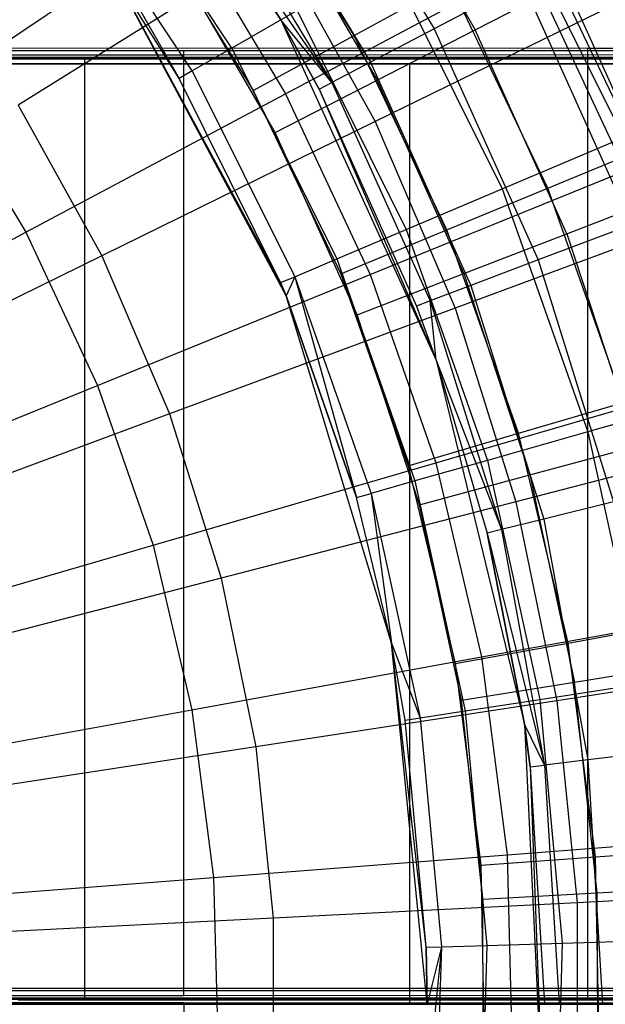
# Model space of a CAD drawing. Extents: x 0.1 to 16.1, y -7 to 7.
# Tile 95 of 108: x 9.3 to 9.8, y 0 to 0.8. Entities that reach past the tile are written whole.
import ezdxf

# ---------------------------------------------------------------- set-up
doc = ezdxf.new("R2010")
doc.units = 0
doc.header["$LTSCALE"] = 2.54
doc.layers.get('0').update_dxf_attribs({"color": 13, "linetype": 'CONTINUOUS'})

# ---------------------------------------------------------------- blocks, each defined once
blk = doc.blocks.new('DROPS_WOOD_C_PM_STL')
at = {"color": 0}
for p, q in [((9.34588, 1.09689, 10.16814), (9.53059, 0.8375, 10.16814)), ((9.34588, 1.09689, 10.16814), (9.53059, 0.8375, 10.16814)), ((9.54958, 1.01438, 8.28286), (9.66113, 0.82984, 8.28286)), ((9.54958, 1.01438, 8.28286), (9.66113, 0.82984, 8.28286)), ((9.60059, 0.99344, 15.99494), (9.6961, 0.82905, 15.99494)), ((9.60059, 0.99344, 15.99494), (9.6961, 0.82905, 15.99494)), ((9.48884, 0.81339, 8.48107), (9.3782, 0.98036, 8.48107)), ((9.48884, 0.81339, 8.48107), (9.3782, 0.98036, 8.48107)), ((9.59295, 0.82425, 15.96197), (9.49677, 0.9804, 15.96197)), ((9.59295, 0.82425, 15.96197), (9.49677, 0.9804, 15.96197)), ((9.49918, 0.97959, 8.50264), (9.60691, 0.80138, 8.50264)), ((9.49918, 0.97959, 8.50264), (9.60691, 0.80138, 8.50264)), ((9.34724, 0.95697, 8.71692), (9.44399, 0.7875, 8.95559)), ((9.45523, 0.79399, 8.71692), (9.34724, 0.95697, 8.71692)), ((9.45523, 0.79399, 8.71692), (9.34724, 0.95697, 8.71692)), ((9.34724, 0.95697, 8.71692), (9.44399, 0.7875, 8.95559)), ((9.4687, 0.95855, 8.72777), (9.57411, 0.78417, 8.72777)), ((9.4687, 0.95855, 8.72777), (9.57411, 0.78417, 8.72777)), ((9.4585, 0.95151, 8.95559), (9.57411, 0.78417, 8.72777)), ((9.4585, 0.95151, 8.95559), (9.57411, 0.78417, 8.72777)), ((9.4585, 0.95151, 8.95559), (9.53059, 0.8375, 8.95559)), ((9.53059, 0.8375, 10.16814), (9.4585, 0.95151, 8.95559)), ((9.53059, 0.8375, 10.16814), (9.4585, 0.95151, 8.95559)), ((9.4585, 0.95151, 8.95559), (9.53059, 0.8375, 8.95559)), ((9.52206, 0.94214, 16.02339), (9.61264, 0.78624, 16.02339)), ((9.52206, 0.94214, 16.02339), (9.61264, 0.78624, 16.02339)), ((9.71853, 0.946, 7.8179), (9.82236, 0.73748, 7.8179)), ((9.71853, 0.946, 7.8179), (9.82236, 0.73748, 7.8179)), ((9.41626, 0.92468, 15.973), (9.50698, 0.77741, 15.973)), ((9.41626, 0.92468, 15.973), (9.50698, 0.77741, 15.973)), ((9.23951, 0.78017, 2.58844), (9.44735, 0.92002, 2.73246)), ((9.23951, 0.78017, 2.58844), (9.44735, 0.92002, 2.73246)), ((9.44735, 0.92002, 2.73246), (9.5347, 0.77455, 2.73246)), ((9.44735, 0.92002, 2.73246), (9.5347, 0.77455, 2.73246)), ((9.83502, 0.72622, 15.87701), (9.74788, 0.90865, 15.87701)), ((9.83502, 0.72622, 15.87701), (9.74788, 0.90865, 15.87701)), ((9.52699, 0.90191, 2.65023), (9.30711, 0.76486, 2.50087)), ((9.52699, 0.90191, 2.65023), (9.30711, 0.76486, 2.50087)), ((9.52699, 0.90191, 2.65023), (9.61081, 0.7509, 2.65023)), ((9.52699, 0.90191, 2.65023), (9.61081, 0.7509, 2.65023)), ((9.52585, 0.74171, 16.033), (9.4404, 0.88878, 16.033)), ((9.52585, 0.74171, 16.033), (9.4404, 0.88878, 16.033)), ((9.62126, 0.88985, 8.02889), (9.71893, 0.6937, 8.02889)), ((9.62126, 0.88985, 8.02889), (9.71893, 0.6937, 8.02889)), ((9.5347, 0.77455, 2.73246), (9.74152, 0.88467, 2.90158)), ((9.5347, 0.77455, 2.73246), (9.74152, 0.88467, 2.90158)), ((9.74152, 0.88467, 2.90158), (9.82368, 0.70914, 2.90158)), ((9.74152, 0.88467, 2.90158), (9.82368, 0.70914, 2.90158)), ((9.44399, 0.7875, 8.95559), (9.38956, 0.87502, 8.95559)), ((9.44399, 0.7875, 8.95559), (9.38956, 0.87502, 8.95559)), ((9.44399, 0.7875, 8.95559), (9.38956, 0.87502, 10.06814)), ((9.44399, 0.7875, 8.95559), (9.38956, 0.87502, 10.06814)), ((9.53043, 0.61391, 8.95559), (9.38956, 0.87502, 10.06814)), ((9.53043, 0.61391, 8.95559), (9.38956, 0.87502, 10.06814)), ((9.53511, 0.60273, 10.06814), (9.38956, 0.87502, 10.06814)), ((9.53511, 0.60273, 10.06814), (9.38956, 0.87502, 10.06814)), ((9.59295, 0.82425, 15.96197), (9.67462, 0.86874, 15.92943)), ((9.59295, 0.82425, 15.96197), (9.67462, 0.86874, 15.92943)), ((9.73615, 0.86922, 8.07101), (9.66113, 0.82984, 8.28286)), ((9.73615, 0.86922, 8.07101), (9.66113, 0.82984, 8.28286)), ((9.75793, 0.69432, 15.92943), (9.67462, 0.86874, 15.92943)), ((9.75793, 0.69432, 15.92943), (9.67462, 0.86874, 15.92943)), ((9.6961, 0.82905, 15.99494), (9.77301, 0.86851, 15.94874)), ((9.6961, 0.82905, 15.99494), (9.77301, 0.86851, 15.94874)), ((9.73615, 0.86922, 8.07101), (9.82885, 0.66325, 8.07101)), ((9.73615, 0.86922, 8.07101), (9.82885, 0.66325, 8.07101)), ((9.85452, 0.68678, 15.94874), (9.77301, 0.86851, 15.94874)), ((9.85452, 0.68678, 15.94874), (9.77301, 0.86851, 15.94874)), ((9.82835, 0.85761, 2.82552), (9.61081, 0.7509, 2.65023)), ((9.82835, 0.85761, 2.82552), (9.61081, 0.7509, 2.65023)), ((9.5444, 0.84547, 8.25082), (9.48884, 0.81339, 8.48107)), ((9.5444, 0.84547, 8.25082), (9.48884, 0.81339, 8.48107)), ((9.5444, 0.84547, 8.25082), (9.6372, 0.65911, 8.25082)), ((9.5444, 0.84547, 8.25082), (9.6372, 0.65911, 8.25082)), ((9.53059, 0.8375, 8.95559), (9.56314, 0.77841, 8.95559)), ((9.57411, 0.78417, 8.72777), (9.53059, 0.8375, 8.95559)), ((9.57411, 0.78417, 8.72777), (9.53059, 0.8375, 8.95559)), ((9.56314, 0.77841, 8.95559), (9.53059, 0.8375, 10.16814)), ((9.53059, 0.8375, 10.16814), (9.66288, 0.54784, 10.16814)), ((9.53059, 0.8375, 10.16814), (9.53059, 0.8375, 8.95559)), ((9.53059, 0.8375, 10.16814), (9.53059, 0.8375, 8.95559)), ((9.56314, 0.77841, 8.95559), (9.53059, 0.8375, 10.16814)), ((9.53059, 0.8375, 8.95559), (9.56314, 0.77841, 8.95559)), ((9.53059, 0.8375, 10.16814), (9.66288, 0.54784, 10.16814)), ((9.66113, 0.82984, 8.28286), (9.60691, 0.80138, 8.50264)), ((9.66113, 0.82984, 8.28286), (9.60691, 0.80138, 8.50264)), ((9.66113, 0.82984, 8.28286), (9.74963, 0.63321, 8.28286)), ((9.66113, 0.82984, 8.28286), (9.74963, 0.63321, 8.28286)), ((9.50698, 0.77741, 15.973), (9.59295, 0.82425, 15.96197)), ((9.50698, 0.77741, 15.973), (9.59295, 0.82425, 15.96197)), ((9.67199, 0.65876, 15.96197), (9.59295, 0.82425, 15.96197)), ((9.67199, 0.65876, 15.96197), (9.59295, 0.82425, 15.96197)), ((9.61264, 0.78624, 16.02339), (9.6961, 0.82905, 15.99494)), ((9.61264, 0.78624, 16.02339), (9.6961, 0.82905, 15.99494)), ((9.7739, 0.65558, 15.99494), (9.6961, 0.82905, 15.99494)), ((9.7739, 0.65558, 15.99494), (9.6961, 0.82905, 15.99494)), ((8.81815, 0.81361, 29.40106), (9.79146, 0.81353, 29.55215)), ((8.81815, 0.81361, 29.40106), (9.79146, 0.81353, 29.55215)), ((9.48884, 0.81339, 8.48107), (9.45523, 0.79399, 8.71692)), ((9.48884, 0.81339, 8.48107), (9.45523, 0.79399, 8.71692)), ((9.48884, 0.81339, 8.48107), (9.57811, 0.6341, 8.48107)), ((9.48884, 0.81339, 8.48107), (9.57811, 0.6341, 8.48107)), ((9.79146, 0.81353, 29.55215), (9.79146, 0.01353, 29.55174)), ((9.79146, 0.81353, 29.55215), (10.73884, 0.81339, 29.8217)), ((9.79146, 0.81353, 29.55215), (9.79146, 0.01353, 29.55174)), ((9.79146, 0.81353, 29.55215), (10.73884, 0.81339, 29.8217)), ((8.63361, 0.80445, 16.3768), (9.3636, 0.80445, 16.49012)), ((9.3636, 0.80445, 28.2123), (8.63361, 0.80445, 28.32561)), ((9.3636, 0.80445, 28.2123), (8.63361, 0.80445, 28.32561)), ((8.63361, 0.80445, 16.3768), (9.3636, 0.80445, 16.49012)), ((8.77459, 0.81153, 33.4277), (9.44808, 0.81144, 33.60817)), ((8.77459, 0.81153, 33.4277), (9.44808, 0.81144, 33.60817)), ((9.44808, 0.80757, 41.1257), (8.77459, 0.80747, 41.30617)), ((9.44808, 0.80757, 41.1257), (8.77459, 0.80747, 41.30617)), ((9.79146, 0.80547, 45.18172), (8.81815, 0.8054, 45.33281)), ((9.79146, 0.80547, 45.18172), (8.81815, 0.8054, 45.33281)), ((9.3636, 0.80445, 16.49012), (9.3636, 0.00445, 16.49012)), ((9.3636, 0.80445, 16.49012), (10.07413, 0.80445, 16.69228)), ((9.3636, 0.80445, 16.49012), (9.3636, 0.00445, 16.49012)), ((10.07413, 0.80445, 28.01013), (9.3636, 0.80445, 28.2123)), ((9.3636, 0.80445, 28.2123), (9.3636, 0.00445, 28.2123)), ((9.3636, 0.80445, 28.2123), (9.3636, 0.00445, 28.2123)), ((10.07413, 0.80445, 28.01013), (9.3636, 0.80445, 28.2123)), ((9.3636, 0.80445, 16.49012), (10.07413, 0.80445, 16.69228)), ((9.44808, 0.81144, 33.60817), (10.08, 0.81129, 33.90284)), ((9.44808, 0.01144, 33.60775), (9.44808, 0.81144, 33.60817)), ((9.44808, 0.01144, 33.60775), (9.44808, 0.81144, 33.60817)), ((9.44808, 0.81144, 33.60817), (10.08, 0.81129, 33.90284)), ((10.08, 0.80772, 40.83104), (9.44808, 0.80757, 41.1257)), ((10.08, 0.80772, 40.83104), (9.44808, 0.80757, 41.1257)), ((9.44808, 0.00757, 41.12529), (9.44808, 0.80757, 41.1257)), ((9.44808, 0.00757, 41.12529), (9.44808, 0.80757, 41.1257)), ((10.73884, 0.80561, 44.91217), (9.79146, 0.80547, 45.18172)), ((10.73884, 0.80561, 44.91217), (9.79146, 0.80547, 45.18172)), ((9.79146, 0.80547, 45.18172), (9.79146, 0.00547, 45.18131)), ((9.79146, 0.80547, 45.18172), (9.79146, 0.00547, 45.18131)), ((9.24324, 0.8, 34.07587), (9.64008, 0.8, 34.24384)), ((9.64008, 0.8, 40.50998), (9.24324, 0.8, 40.67795)), ((9.64008, 0.8, 40.50998), (9.24324, 0.8, 40.67795)), ((9.24324, 0.8, 34.07587), (9.64008, 0.8, 34.24384)), ((9.60691, 0.80138, 8.50264), (9.57411, 0.78417, 8.72777)), ((9.60691, 0.80138, 8.50264), (9.57411, 0.78417, 8.72777)), ((9.60691, 0.80138, 8.50264), (9.69237, 0.61149, 8.50264)), ((9.60691, 0.80138, 8.50264), (9.69237, 0.61149, 8.50264)), ((9.64008, 0.8, 34.24384), (9.64008, 0, 34.24384)), ((9.64008, 0.8, 34.24384), (10.01328, 0.8, 34.4593)), ((9.64008, 0.8, 34.24384), (9.64008, 0, 34.24384)), ((10.01328, 0.8, 40.29452), (9.64008, 0.8, 40.50998)), ((9.64008, 0.8, 40.50998), (9.64008, 0, 40.50998)), ((9.64008, 0.8, 40.50998), (9.64008, 0, 40.50998)), ((10.01328, 0.8, 40.29452), (9.64008, 0.8, 40.50998)), ((9.64008, 0.8, 34.24384), (10.01328, 0.8, 34.4593)), ((9.45523, 0.79399, 8.71692), (9.44399, 0.7875, 8.95559)), ((9.45523, 0.79399, 8.71692), (9.44399, 0.7875, 8.95559)), ((9.53043, 0.61391, 8.95559), (9.44399, 0.7875, 8.95559)), ((9.53043, 0.61391, 8.95559), (9.44399, 0.7875, 8.95559)), ((9.45523, 0.79399, 8.71692), (9.54238, 0.61897, 8.71692)), ((9.45523, 0.79399, 8.71692), (9.54238, 0.61897, 8.71692)), ((9.23951, 0.78017, 2.58844), (9.31358, 0.65681, 2.58844)), ((9.23951, 0.78017, 2.58844), (9.31358, 0.65681, 2.58844)), ((9.52585, 0.74171, 16.033), (9.61264, 0.78624, 16.02339)), ((9.52585, 0.74171, 16.033), (9.61264, 0.78624, 16.02339)), ((9.56314, 0.77841, 8.95559), (9.57411, 0.78417, 8.72777)), ((9.56314, 0.77841, 8.95559), (9.57411, 0.78417, 8.72777)), ((9.57411, 0.78417, 8.72777), (9.65774, 0.59836, 8.72777)), ((9.57411, 0.78417, 8.72777), (9.65774, 0.59836, 8.72777)), ((9.68643, 0.62173, 16.02339), (9.61264, 0.78624, 16.02339)), ((9.68643, 0.62173, 16.02339), (9.61264, 0.78624, 16.02339)), ((9.31358, 0.65681, 2.58844), (9.5347, 0.77455, 2.73246)), ((9.31358, 0.65681, 2.58844), (9.5347, 0.77455, 2.73246)), ((9.50698, 0.77741, 15.973), (9.58152, 0.62133, 15.973)), ((9.50698, 0.77741, 15.973), (9.58152, 0.62133, 15.973)), ((9.5347, 0.77455, 2.73246), (9.60663, 0.62087, 2.73246)), ((9.5347, 0.77455, 2.73246), (9.60663, 0.62087, 2.73246)), ((9.56314, 0.77841, 8.95559), (9.64615, 0.59396, 8.95559)), ((9.56314, 0.77841, 8.95559), (9.64615, 0.59396, 8.95559)), ((9.56314, 0.77841, 8.95559), (9.66288, 0.54784, 10.16814)), ((9.56314, 0.77841, 8.95559), (9.66288, 0.54784, 10.16814)), ((9.30711, 0.76486, 2.50087), (9.37819, 0.63679, 2.50087)), ((9.30711, 0.76486, 2.50087), (9.37819, 0.63679, 2.50087)), ((9.61081, 0.7509, 2.65023), (9.37819, 0.63679, 2.50087)), ((9.61081, 0.7509, 2.65023), (9.37819, 0.63679, 2.50087)), ((9.61081, 0.7509, 2.65023), (9.67892, 0.59217, 2.65023)), ((9.61081, 0.7509, 2.65023), (9.67892, 0.59217, 2.65023)), ((9.59546, 0.58652, 16.033), (9.52585, 0.74171, 16.033)), ((9.59546, 0.58652, 16.033), (9.52585, 0.74171, 16.033)), ((9.71893, 0.6937, 8.02889), (9.82236, 0.73748, 7.8179)), ((9.71893, 0.6937, 8.02889), (9.82236, 0.73748, 7.8179)), ((9.75793, 0.69432, 15.92943), (9.83502, 0.72622, 15.87701)), ((9.75793, 0.69432, 15.92943), (9.83502, 0.72622, 15.87701)), ((9.60663, 0.62087, 2.73246), (9.82368, 0.70914, 2.90158)), ((9.60663, 0.62087, 2.73246), (9.82368, 0.70914, 2.90158)), ((9.6372, 0.65911, 8.25082), (9.71893, 0.6937, 8.02889)), ((9.6372, 0.65911, 8.25082), (9.71893, 0.6937, 8.02889)), ((9.67199, 0.65876, 15.96197), (9.75793, 0.69432, 15.92943)), ((9.67199, 0.65876, 15.96197), (9.75793, 0.69432, 15.92943)), ((9.71893, 0.6937, 8.02889), (9.79176, 0.48704, 8.02889)), ((9.71893, 0.6937, 8.02889), (9.79176, 0.48704, 8.02889)), ((9.82222, 0.51204, 15.92943), (9.75793, 0.69432, 15.92943)), ((9.82222, 0.51204, 15.92943), (9.75793, 0.69432, 15.92943)), ((9.7739, 0.65558, 15.99494), (9.85452, 0.68678, 15.94874)), ((9.7739, 0.65558, 15.99494), (9.85452, 0.68678, 15.94874)), ((9.90614, 0.67633, 2.82552), (9.67892, 0.59217, 2.65023)), ((9.90614, 0.67633, 2.82552), (9.67892, 0.59217, 2.65023)), ((9.82885, 0.66325, 8.07101), (9.74963, 0.63321, 8.28286)), ((9.82885, 0.66325, 8.07101), (9.74963, 0.63321, 8.28286)), ((9.08052, 0.53272, 2.47104), (9.31358, 0.65681, 2.58844)), ((9.08052, 0.53272, 2.47104), (9.31358, 0.65681, 2.58844)), ((9.31358, 0.65681, 2.58844), (9.37458, 0.52649, 2.58844)), ((9.31358, 0.65681, 2.58844), (9.37458, 0.52649, 2.58844)), ((9.57811, 0.6341, 8.48107), (9.6372, 0.65911, 8.25082)), ((9.57811, 0.6341, 8.48107), (9.6372, 0.65911, 8.25082)), ((9.58152, 0.62133, 15.973), (9.67199, 0.65876, 15.96197)), ((9.58152, 0.62133, 15.973), (9.67199, 0.65876, 15.96197)), ((9.6372, 0.65911, 8.25082), (9.70639, 0.46275, 8.25082)), ((9.6372, 0.65911, 8.25082), (9.70639, 0.46275, 8.25082)), ((9.733, 0.48581, 15.96197), (9.67199, 0.65876, 15.96197)), ((9.733, 0.48581, 15.96197), (9.67199, 0.65876, 15.96197)), ((9.68643, 0.62173, 16.02339), (9.7739, 0.65558, 15.99494)), ((9.68643, 0.62173, 16.02339), (9.7739, 0.65558, 15.99494)), ((9.7739, 0.65558, 15.99494), (9.83315, 0.47493, 15.99494)), ((9.7739, 0.65558, 15.99494), (9.83315, 0.47493, 15.99494)), ((9.37819, 0.63679, 2.50087), (9.13299, 0.51652, 2.37903)), ((9.37819, 0.63679, 2.50087), (9.13299, 0.51652, 2.37903)), ((9.37819, 0.63679, 2.50087), (9.43596, 0.50219, 2.50087)), ((9.37819, 0.63679, 2.50087), (9.43596, 0.50219, 2.50087)), ((9.54238, 0.61897, 8.71692), (9.57811, 0.6341, 8.48107)), ((9.54238, 0.61897, 8.71692), (9.57811, 0.6341, 8.48107)), ((9.57811, 0.6341, 8.48107), (9.64468, 0.44519, 8.48107)), ((9.57811, 0.6341, 8.48107), (9.64468, 0.44519, 8.48107)), ((9.74963, 0.63321, 8.28286), (9.69237, 0.61149, 8.50264)), ((9.74963, 0.63321, 8.28286), (9.69237, 0.61149, 8.50264)), ((9.74963, 0.63321, 8.28286), (9.81378, 0.42734, 8.28286)), ((9.74963, 0.63321, 8.28286), (9.81378, 0.42734, 8.28286)), ((9.37458, 0.52649, 2.58844), (9.60663, 0.62087, 2.73246)), ((9.37458, 0.52649, 2.58844), (9.60663, 0.62087, 2.73246)), ((9.58152, 0.62133, 15.973), (9.63906, 0.45821, 15.973)), ((9.58152, 0.62133, 15.973), (9.63906, 0.45821, 15.973)), ((9.59546, 0.58652, 16.033), (9.68643, 0.62173, 16.02339)), ((9.59546, 0.58652, 16.033), (9.68643, 0.62173, 16.02339)), ((9.60663, 0.62087, 2.73246), (9.66238, 0.46061, 2.73246)), ((9.60663, 0.62087, 2.73246), (9.66238, 0.46061, 2.73246)), ((9.68643, 0.62173, 16.02339), (9.74262, 0.4504, 16.02339)), ((9.68643, 0.62173, 16.02339), (9.74262, 0.4504, 16.02339)), ((9.53043, 0.61391, 8.95559), (9.54238, 0.61897, 8.71692)), ((9.53043, 0.61391, 8.95559), (9.54238, 0.61897, 8.71692)), ((9.53511, 0.60273, 8.95559), (9.53043, 0.61391, 8.95559)), ((9.53043, 0.61391, 8.95559), (9.53511, 0.60273, 10.06814)), ((9.53043, 0.61391, 8.95559), (9.53511, 0.60273, 10.06814)), ((9.53511, 0.60273, 8.95559), (9.53043, 0.61391, 8.95559)), ((9.54238, 0.61897, 8.71692), (9.53511, 0.60273, 8.95559)), ((9.54238, 0.61897, 8.71692), (9.53511, 0.60273, 8.95559)), ((9.54238, 0.61897, 8.71692), (9.59488, 0.43102, 8.95559)), ((9.54238, 0.61897, 8.71692), (9.59488, 0.43102, 8.95559)), ((9.54238, 0.61897, 8.71692), (9.60736, 0.43457, 8.71692)), ((9.54238, 0.61897, 8.71692), (9.60736, 0.43457, 8.71692)), ((9.69237, 0.61149, 8.50264), (9.65774, 0.59836, 8.72777)), ((9.69237, 0.61149, 8.50264), (9.65774, 0.59836, 8.72777)), ((9.69237, 0.61149, 8.50264), (9.75432, 0.41268, 8.50264)), ((9.69237, 0.61149, 8.50264), (9.75432, 0.41268, 8.50264)), ((9.59488, 0.43102, 8.95559), (9.53511, 0.60273, 8.95559)), ((9.62474, 0.30727, 10.06814), (9.53511, 0.60273, 10.06814)), ((9.53511, 0.60273, 10.06814), (9.59488, 0.43102, 8.95559)), ((9.53511, 0.60273, 10.06814), (9.59488, 0.43102, 8.95559)), ((9.53511, 0.60273, 10.06814), (9.53511, 0.60273, 8.95559)), ((9.59488, 0.43102, 8.95559), (9.53511, 0.60273, 8.95559)), ((9.53511, 0.60273, 10.06814), (9.53511, 0.60273, 8.95559)), ((9.62474, 0.30727, 10.06814), (9.53511, 0.60273, 10.06814)), ((9.65774, 0.59836, 8.72777), (9.64615, 0.59396, 8.95559)), ((9.65774, 0.59836, 8.72777), (9.64615, 0.59396, 8.95559)), ((9.66288, 0.54784, 8.95559), (9.65774, 0.59836, 8.72777)), ((9.65774, 0.59836, 8.72777), (9.71836, 0.40382, 8.72777)), ((9.65774, 0.59836, 8.72777), (9.71836, 0.40382, 8.72777)), ((9.66288, 0.54784, 8.95559), (9.65774, 0.59836, 8.72777)), ((9.67892, 0.59217, 2.65023), (9.43596, 0.50219, 2.50087)), ((9.67892, 0.59217, 2.65023), (9.43596, 0.50219, 2.50087)), ((9.64847, 0.4249, 16.033), (9.59546, 0.58652, 16.033)), ((9.64847, 0.4249, 16.033), (9.59546, 0.58652, 16.033)), ((9.64615, 0.59396, 8.95559), (9.66288, 0.54784, 8.95559)), ((9.64615, 0.59396, 8.95559), (9.66288, 0.54784, 8.95559)), ((9.64615, 0.59396, 8.95559), (9.66288, 0.54784, 10.16814)), ((9.64615, 0.59396, 8.95559), (9.66288, 0.54784, 10.16814)), ((9.67892, 0.59217, 2.65023), (9.73063, 0.42738, 2.65023)), ((9.67892, 0.59217, 2.65023), (9.73063, 0.42738, 2.65023)), ((9.66288, 0.54784, 8.95559), (9.71836, 0.40382, 8.72777)), ((9.66288, 0.54784, 8.95559), (9.71836, 0.40382, 8.72777)), ((9.66288, 0.54784, 8.95559), (9.70633, 0.40085, 8.95559)), ((9.66288, 0.54784, 8.95559), (9.66288, 0.54784, 10.16814)), ((9.66288, 0.54784, 10.16814), (9.70633, 0.40085, 8.95559)), ((9.66288, 0.54784, 8.95559), (9.70633, 0.40085, 8.95559)), ((9.66288, 0.54784, 10.16814), (9.70633, 0.40085, 8.95559)), ((9.66288, 0.54784, 10.16814), (9.73795, 0.23838, 10.16814)), ((9.66288, 0.54784, 8.95559), (9.66288, 0.54784, 10.16814)), ((9.66288, 0.54784, 10.16814), (9.73795, 0.23838, 10.16814)), ((9.12999, 0.42702, 2.47104), (9.37458, 0.52649, 2.58844)), ((9.12999, 0.42702, 2.47104), (9.37458, 0.52649, 2.58844)), ((9.37458, 0.52649, 2.58844), (9.42185, 0.39059, 2.58844)), ((9.37458, 0.52649, 2.58844), (9.42185, 0.39059, 2.58844)), ((9.66238, 0.46061, 2.73246), (9.88735, 0.52609, 2.90158)), ((9.66238, 0.46061, 2.73246), (9.88735, 0.52609, 2.90158)), ((9.733, 0.48581, 15.96197), (9.82222, 0.51204, 15.92943)), ((9.733, 0.48581, 15.96197), (9.82222, 0.51204, 15.92943)), ((9.89978, 0.51777, 7.8179), (9.79176, 0.48704, 8.02889)), ((9.89978, 0.51777, 7.8179), (9.79176, 0.48704, 8.02889)), ((9.43596, 0.50219, 2.50087), (9.17984, 0.40734, 2.37903)), ((9.43596, 0.50219, 2.50087), (9.17984, 0.40734, 2.37903)), ((9.43596, 0.50219, 2.50087), (9.4798, 0.36243, 2.50087)), ((9.43596, 0.50219, 2.50087), (9.4798, 0.36243, 2.50087)), ((9.79176, 0.48704, 8.02889), (9.70639, 0.46275, 8.25082)), ((9.79176, 0.48704, 8.02889), (9.70639, 0.46275, 8.25082)), ((9.9652, 0.48811, 2.82552), (9.73063, 0.42738, 2.65023)), ((9.9652, 0.48811, 2.82552), (9.73063, 0.42738, 2.65023)), ((9.79176, 0.48704, 8.02889), (9.83864, 0.27299, 8.02889)), ((9.79176, 0.48704, 8.02889), (9.83864, 0.27299, 8.02889)), ((9.63906, 0.45821, 15.973), (9.733, 0.48581, 15.96197)), ((9.63906, 0.45821, 15.973), (9.733, 0.48581, 15.96197)), ((9.77527, 0.30736, 15.96197), (9.733, 0.48581, 15.96197)), ((9.77527, 0.30736, 15.96197), (9.733, 0.48581, 15.96197)), ((9.74262, 0.4504, 16.02339), (9.83315, 0.47493, 15.99494)), ((9.74262, 0.4504, 16.02339), (9.83315, 0.47493, 15.99494)), ((9.70639, 0.46275, 8.25082), (9.64468, 0.44519, 8.48107)), ((9.70639, 0.46275, 8.25082), (9.64468, 0.44519, 8.48107)), ((9.70639, 0.46275, 8.25082), (9.75093, 0.25938, 8.25082)), ((9.70639, 0.46275, 8.25082), (9.75093, 0.25938, 8.25082)), ((9.42185, 0.39059, 2.58844), (9.66238, 0.46061, 2.73246)), ((9.42185, 0.39059, 2.58844), (9.66238, 0.46061, 2.73246)), ((9.63906, 0.45821, 15.973), (9.67893, 0.28989, 15.973)), ((9.63906, 0.45821, 15.973), (9.67893, 0.28989, 15.973)), ((9.66238, 0.46061, 2.73246), (9.70135, 0.29546, 2.73246)), ((9.66238, 0.46061, 2.73246), (9.70135, 0.29546, 2.73246)), ((9.64468, 0.44519, 8.48107), (9.60736, 0.43457, 8.71692)), ((9.64468, 0.44519, 8.48107), (9.60736, 0.43457, 8.71692)), ((9.64468, 0.44519, 8.48107), (9.68753, 0.24954, 8.48107)), ((9.64468, 0.44519, 8.48107), (9.68753, 0.24954, 8.48107)), ((9.64847, 0.4249, 16.033), (9.74262, 0.4504, 16.02339)), ((9.64847, 0.4249, 16.033), (9.74262, 0.4504, 16.02339)), ((9.74262, 0.4504, 16.02339), (9.78059, 0.27414, 16.02339)), ((9.74262, 0.4504, 16.02339), (9.78059, 0.27414, 16.02339)), ((9.73063, 0.42738, 2.65023), (9.4798, 0.36243, 2.50087)), ((9.73063, 0.42738, 2.65023), (9.4798, 0.36243, 2.50087)), ((9.59488, 0.43102, 8.95559), (9.60736, 0.43457, 8.71692)), ((9.59488, 0.43102, 8.95559), (9.60736, 0.43457, 8.71692)), ((9.62474, 0.30727, 8.95559), (9.59488, 0.43102, 8.95559)), ((9.62474, 0.30727, 10.06814), (9.59488, 0.43102, 8.95559)), ((9.62474, 0.30727, 8.95559), (9.59488, 0.43102, 8.95559)), ((9.62474, 0.30727, 10.06814), (9.59488, 0.43102, 8.95559)), ((9.60736, 0.43457, 8.71692), (9.62474, 0.30727, 8.95559)), ((9.60736, 0.43457, 8.71692), (9.62474, 0.30727, 8.95559)), ((9.60736, 0.43457, 8.71692), (9.64919, 0.24358, 8.71692)), ((9.60736, 0.43457, 8.71692), (9.64919, 0.24358, 8.71692)), ((9.73063, 0.42738, 2.65023), (9.76539, 0.25819, 2.65023)), ((9.73063, 0.42738, 2.65023), (9.76539, 0.25819, 2.65023)), ((9.81378, 0.42734, 8.28286), (9.75432, 0.41268, 8.50264)), ((9.81378, 0.42734, 8.28286), (9.75432, 0.41268, 8.50264)), ((9.68429, 0.25862, 16.033), (9.64847, 0.4249, 16.033)), ((9.68429, 0.25862, 16.033), (9.64847, 0.4249, 16.033)), ((9.75432, 0.41268, 8.50264), (9.71836, 0.40382, 8.72777)), ((9.75432, 0.41268, 8.50264), (9.71836, 0.40382, 8.72777)), ((9.75432, 0.41268, 8.50264), (9.79186, 0.20786, 8.50264)), ((9.75432, 0.41268, 8.50264), (9.79186, 0.20786, 8.50264)), ((9.71836, 0.40382, 8.72777), (9.70633, 0.40085, 8.95559)), ((9.71836, 0.40382, 8.72777), (9.70633, 0.40085, 8.95559)), ((9.71836, 0.40382, 8.72777), (9.75509, 0.20339, 8.72777)), ((9.71836, 0.40382, 8.72777), (9.75509, 0.20339, 8.72777)), ((9.70633, 0.40085, 8.95559), (9.75509, 0.20339, 8.72777)), ((9.70633, 0.40085, 8.95559), (9.75509, 0.20339, 8.72777)), ((9.70633, 0.40085, 8.95559), (9.73795, 0.23838, 8.95559)), ((9.73795, 0.23838, 10.16814), (9.70633, 0.40085, 8.95559)), ((9.73795, 0.23838, 10.16814), (9.70633, 0.40085, 8.95559)), ((9.70633, 0.40085, 8.95559), (9.73795, 0.23838, 8.95559)), ((9.16833, 0.3168, 2.47104), (9.42185, 0.39059, 2.58844)), ((9.16833, 0.3168, 2.47104), (9.42185, 0.39059, 2.58844)), ((9.42185, 0.39059, 2.58844), (9.4549, 0.25055, 2.58844)), ((9.42185, 0.39059, 2.58844), (9.4549, 0.25055, 2.58844)), ((9.4798, 0.36243, 2.50087), (9.21541, 0.29398, 2.37903)), ((9.4798, 0.36243, 2.50087), (9.21541, 0.29398, 2.37903)), ((9.4798, 0.36243, 2.50087), (9.50929, 0.21896, 2.50087)), ((9.4798, 0.36243, 2.50087), (9.50929, 0.21896, 2.50087)), ((9.70135, 0.29546, 2.73246), (9.93187, 0.33747, 2.90158)), ((9.70135, 0.29546, 2.73246), (9.93187, 0.33747, 2.90158)), ((9.77527, 0.30736, 15.96197), (9.86678, 0.32395, 15.92943)), ((9.77527, 0.30736, 15.96197), (9.86678, 0.32395, 15.92943)), ((9.63636, 0.24159, 8.95559), (9.62474, 0.30727, 8.95559)), ((9.62474, 0.30727, 8.95559), (9.64919, 0.24358, 8.71692)), ((9.62474, 0.30727, 8.95559), (9.64919, 0.24358, 8.71692)), ((9.62474, 0.30727, 8.95559), (9.62474, 0.30727, 10.06814)), ((9.63636, 0.24159, 8.95559), (9.62474, 0.30727, 8.95559)), ((9.63636, 0.24159, 8.95559), (9.62474, 0.30727, 10.06814)), ((9.62474, 0.30727, 8.95559), (9.62474, 0.30727, 10.06814)), ((9.63636, 0.24159, 8.95559), (9.62474, 0.30727, 10.06814)), ((9.65425, 0.0485, 8.95559), (9.62474, 0.30727, 10.06814)), ((9.65425, 0.0485, 8.95559), (9.62474, 0.30727, 10.06814)), ((9.655, 0, 10.06814), (9.62474, 0.30727, 10.06814)), ((9.655, 0, 10.06814), (9.62474, 0.30727, 10.06814)), ((9.67893, 0.28989, 15.973), (9.77527, 0.30736, 15.96197)), ((9.67893, 0.28989, 15.973), (9.77527, 0.30736, 15.96197)), ((9.79834, 0.12542, 15.96197), (9.77527, 0.30736, 15.96197)), ((9.79834, 0.12542, 15.96197), (9.77527, 0.30736, 15.96197)), ((9.4549, 0.25055, 2.58844), (9.70135, 0.29546, 2.73246)), ((9.4549, 0.25055, 2.58844), (9.70135, 0.29546, 2.73246)), ((9.70135, 0.29546, 2.73246), (9.72314, 0.12719, 2.73246)), ((9.70135, 0.29546, 2.73246), (9.72314, 0.12719, 2.73246)), ((10.0049, 0.29488, 2.82552), (9.76539, 0.25819, 2.65023)), ((10.0049, 0.29488, 2.82552), (9.76539, 0.25819, 2.65023)), ((9.67893, 0.28989, 15.973), (9.70069, 0.11829, 15.973)), ((9.67893, 0.28989, 15.973), (9.70069, 0.11829, 15.973)), ((9.78059, 0.27414, 16.02339), (9.87319, 0.28907, 15.99494)), ((9.78059, 0.27414, 16.02339), (9.87319, 0.28907, 15.99494)), ((9.68429, 0.25862, 16.033), (9.78059, 0.27414, 16.02339)), ((9.68429, 0.25862, 16.033), (9.78059, 0.27414, 16.02339)), ((9.75093, 0.25938, 8.25082), (9.83864, 0.27299, 8.02889)), ((9.75093, 0.25938, 8.25082), (9.83864, 0.27299, 8.02889)), ((9.79993, 0.09488, 16.02339), (9.78059, 0.27414, 16.02339)), ((9.79993, 0.09488, 16.02339), (9.78059, 0.27414, 16.02339)), ((9.76539, 0.25819, 2.65023), (9.50929, 0.21896, 2.50087)), ((9.76539, 0.25819, 2.65023), (9.50929, 0.21896, 2.50087)), ((9.70253, 0.08951, 16.033), (9.68429, 0.25862, 16.033)), ((9.70253, 0.08951, 16.033), (9.68429, 0.25862, 16.033)), ((9.68753, 0.24954, 8.48107), (9.75093, 0.25938, 8.25082)), ((9.68753, 0.24954, 8.48107), (9.75093, 0.25938, 8.25082)), ((9.75093, 0.25938, 8.25082), (9.77014, 0.05207, 8.25082)), ((9.75093, 0.25938, 8.25082), (9.77014, 0.05207, 8.25082)), ((9.76539, 0.25819, 2.65023), (9.78287, 0.08636, 2.65023)), ((9.76539, 0.25819, 2.65023), (9.78287, 0.08636, 2.65023)), ((9.19514, 0.20322, 2.47104), (9.4549, 0.25055, 2.58844)), ((9.19514, 0.20322, 2.47104), (9.4549, 0.25055, 2.58844)), ((9.4549, 0.25055, 2.58844), (9.47338, 0.10786, 2.58844)), ((9.4549, 0.25055, 2.58844), (9.47338, 0.10786, 2.58844)), ((9.63636, 0.24159, 8.95559), (9.64919, 0.24358, 8.71692)), ((9.63636, 0.24159, 8.95559), (9.64919, 0.24358, 8.71692)), ((9.64919, 0.24358, 8.71692), (9.68753, 0.24954, 8.48107)), ((9.64919, 0.24358, 8.71692), (9.68753, 0.24954, 8.48107)), ((9.64919, 0.24358, 8.71692), (9.66723, 0.0489, 8.71692)), ((9.64919, 0.24358, 8.71692), (9.66723, 0.0489, 8.71692)), ((9.68753, 0.24954, 8.48107), (9.70601, 0.0501, 8.48107)), ((9.68753, 0.24954, 8.48107), (9.70601, 0.0501, 8.48107)), ((9.65425, 0.0485, 8.95559), (9.63636, 0.24159, 8.95559)), ((9.65425, 0.0485, 8.95559), (9.63636, 0.24159, 8.95559)), ((9.73795, 0.23838, 8.95559), (9.74279, 0.2019, 8.95559)), ((9.75509, 0.20339, 8.72777), (9.73795, 0.23838, 8.95559)), ((9.75509, 0.20339, 8.72777), (9.73795, 0.23838, 8.95559)), ((9.74279, 0.2019, 8.95559), (9.73795, 0.23838, 10.16814)), ((9.73795, 0.23838, 10.16814), (9.7531, -0.0797, 10.16814)), ((9.73795, 0.23838, 10.16814), (9.73795, 0.23838, 8.95559)), ((9.73795, 0.23838, 10.16814), (9.73795, 0.23838, 8.95559)), ((9.74279, 0.2019, 8.95559), (9.73795, 0.23838, 10.16814)), ((9.73795, 0.23838, 8.95559), (9.74279, 0.2019, 8.95559)), ((9.73795, 0.23838, 10.16814), (9.7531, -0.0797, 10.16814)), ((9.50929, 0.21896, 2.50087), (9.23932, 0.1776, 2.37903)), ((9.50929, 0.21896, 2.50087), (9.23932, 0.1776, 2.37903)), ((9.50929, 0.21896, 2.50087), (9.52411, 0.07324, 2.50087)), ((9.50929, 0.21896, 2.50087), (9.52411, 0.07324, 2.50087)), ((9.85265, 0.21524, 8.28286), (9.79186, 0.20786, 8.50264)), ((9.85265, 0.21524, 8.28286), (9.79186, 0.20786, 8.50264)), ((9.74279, 0.2019, 8.95559), (9.75509, 0.20339, 8.72777)), ((9.74279, 0.2019, 8.95559), (9.75509, 0.20339, 8.72777)), ((9.74279, 0.2019, 8.95559), (9.755, 0, 8.95559)), ((9.74279, 0.2019, 8.95559), (9.755, 0, 8.95559)), ((9.74279, 0.2019, 8.95559), (9.7531, -0.0797, 10.16814)), ((9.74279, 0.2019, 8.95559), (9.7531, -0.0797, 10.16814)), ((9.79186, 0.20786, 8.50264), (9.75509, 0.20339, 8.72777)), ((9.79186, 0.20786, 8.50264), (9.75509, 0.20339, 8.72777)), ((9.75509, 0.20339, 8.72777), (9.76739, 0, 8.72777)), ((9.75509, 0.20339, 8.72777), (9.76739, 0, 8.72777)), ((9.79186, 0.20786, 8.50264), (9.80443, 0, 8.50264)), ((9.79186, 0.20786, 8.50264), (9.80443, 0, 8.50264)), ((9.72314, 0.12719, 2.73246), (9.95675, 0.14527, 2.90158)), ((9.72314, 0.12719, 2.73246), (9.95675, 0.14527, 2.90158)), ((9.47338, 0.10786, 2.58844), (9.72314, 0.12719, 2.73246)), ((9.47338, 0.10786, 2.58844), (9.72314, 0.12719, 2.73246)), ((9.72314, 0.12719, 2.73246), (9.72751, -0.04243, 2.73246)), ((9.72314, 0.12719, 2.73246), (9.72751, -0.04243, 2.73246)), ((9.79834, 0.12542, 15.96197), (9.89109, 0.13219, 15.92943)), ((9.79834, 0.12542, 15.96197), (9.89109, 0.13219, 15.92943)), ((9.70069, 0.11829, 15.973), (9.79834, 0.12542, 15.96197)), ((9.70069, 0.11829, 15.973), (9.79834, 0.12542, 15.96197)), ((9.70069, 0.11829, 15.973), (9.70408, -0.05465, 15.973)), ((9.70069, 0.11829, 15.973), (9.70408, -0.05465, 15.973)), ((9.80193, -0.05794, 15.96197), (9.79834, 0.12542, 15.96197)), ((9.80193, -0.05794, 15.96197), (9.79834, 0.12542, 15.96197)), ((9.21012, 0.08748, 2.47104), (9.47338, 0.10786, 2.58844)), ((9.21012, 0.08748, 2.47104), (9.47338, 0.10786, 2.58844)), ((9.47338, 0.10786, 2.58844), (9.47708, -0.03598, 2.58844)), ((9.47338, 0.10786, 2.58844), (9.47708, -0.03598, 2.58844)), ((9.70253, 0.08951, 16.033), (9.79993, 0.09488, 16.02339)), ((9.70253, 0.08951, 16.033), (9.79993, 0.09488, 16.02339)), ((10.02486, 0.09863, 2.82552), (9.78287, 0.08636, 2.65023)), ((10.02486, 0.09863, 2.82552), (9.78287, 0.08636, 2.65023)), ((9.79993, 0.09488, 16.02339), (9.89358, 0.10005, 15.99494)), ((9.79993, 0.09488, 16.02339), (9.89358, 0.10005, 15.99494)), ((9.80043, -0.08542, 16.02339), (9.79993, 0.09488, 16.02339)), ((9.80043, -0.08542, 16.02339), (9.79993, 0.09488, 16.02339)), ((9.78287, 0.08636, 2.65023), (9.52411, 0.07324, 2.50087)), ((9.78287, 0.08636, 2.65023), (9.52411, 0.07324, 2.50087)), ((9.703, -0.08058, 16.033), (9.70253, 0.08951, 16.033)), ((9.703, -0.08058, 16.033), (9.70253, 0.08951, 16.033)), ((9.78287, 0.08636, 2.65023), (9.78287, -0.08636, 2.65023)), ((9.78287, 0.08636, 2.65023), (9.78287, -0.08636, 2.65023)), ((9.52411, 0.07324, 2.50087), (9.25134, 0.0594, 2.37903)), ((9.52411, 0.07324, 2.50087), (9.25134, 0.0594, 2.37903)), ((9.52411, 0.07324, 2.50087), (9.52411, -0.07324, 2.50087)), ((9.52411, 0.07324, 2.50087), (9.52411, -0.07324, 2.50087)), ((9.70601, 0.0501, 8.48107), (9.77014, 0.05207, 8.25082)), ((9.70601, 0.0501, 8.48107), (9.77014, 0.05207, 8.25082)), ((9.77014, 0.05207, 8.25082), (9.76373, -0.15602, 8.25082)), ((9.77014, 0.05207, 8.25082), (9.76373, -0.15602, 8.25082)), ((9.77014, 0.05207, 8.25082), (9.85885, 0.05481, 8.02889)), ((9.77014, 0.05207, 8.25082), (9.85885, 0.05481, 8.02889)), ((9.66723, 0.0489, 8.71692), (9.64828, -0.14532, 8.95559)), ((9.66723, 0.0489, 8.71692), (9.64828, -0.14532, 8.95559)), ((9.65425, 0.0485, 8.95559), (9.66723, 0.0489, 8.71692)), ((9.65425, 0.0485, 8.95559), (9.66723, 0.0489, 8.71692)), ((9.655, 0, 8.95559), (9.65425, 0.0485, 8.95559)), ((9.65425, 0.0485, 8.95559), (9.655, 0, 10.06814)), ((9.655, 0, 8.95559), (9.65425, 0.0485, 8.95559)), ((9.65425, 0.0485, 8.95559), (9.655, 0, 10.06814)), ((9.66723, 0.0489, 8.71692), (9.655, 0, 8.95559)), ((9.66723, 0.0489, 8.71692), (9.655, 0, 8.95559)), ((9.66723, 0.0489, 8.71692), (9.66121, -0.14652, 8.71692)), ((9.66723, 0.0489, 8.71692), (9.66121, -0.14652, 8.71692)), ((9.66723, 0.0489, 8.71692), (9.70601, 0.0501, 8.48107)), ((9.66723, 0.0489, 8.71692), (9.70601, 0.0501, 8.48107)), ((9.70601, 0.0501, 8.48107), (9.69984, -0.1501, 8.48107)), ((9.70601, 0.0501, 8.48107), (9.69984, -0.1501, 8.48107)), ((9.44808, 0.01144, 33.60775), (8.77459, 0.01153, 33.42729)), ((9.44808, 0.01144, 33.60775), (8.77459, 0.01153, 33.42729)), ((9.79146, 0.01353, 29.55174), (8.81815, 0.01361, 29.40065)), ((9.79146, 0.01353, 29.55174), (8.81815, 0.01361, 29.40065)), ((10.08, 0.01129, 33.90242), (9.44808, 0.01144, 33.60775)), ((10.08, 0.01129, 33.90242), (9.44808, 0.01144, 33.60775)), ((10.73884, 0.01339, 29.82129), (9.79146, 0.01353, 29.55174)), ((10.73884, 0.01339, 29.82129), (9.79146, 0.01353, 29.55174)), ((9.3636, 0.00445, 28.2123), (8.63361, 0.00445, 28.32561)), ((8.63361, 0.00445, 16.3768), (9.3636, 0.00445, 16.49012)), ((8.63361, 0.00445, 16.3768), (9.3636, 0.00445, 16.49012)), ((9.3636, 0.00445, 28.2123), (8.63361, 0.00445, 28.32561)), ((8.77459, 0.00747, 41.30575), (9.44808, 0.00757, 41.12529)), ((8.77459, 0.00747, 41.30575), (9.44808, 0.00757, 41.12529)), ((8.77459, 0.00154, 33.42729), (9.44808, 0.00145, 33.60775)), ((8.77459, 0.00154, 33.42729), (9.44808, 0.00145, 33.60775)), ((8.81815, 0.0054, 45.33239), (9.79146, 0.00547, 45.18131)), ((8.81815, 0.0054, 45.33239), (9.79146, 0.00547, 45.18131)), ((9.64008, 0, 40.50998), (9.24324, 0, 40.67795)), ((9.24324, 0, 34.07587), (9.64008, 0, 34.24384)), ((9.24324, 0, 34.07587), (9.64008, 0, 34.24384)), ((9.64008, 0, 40.50998), (9.24324, 0, 40.67795)), ((10.2693, 0.00348, 29.67191), (9.30713, 0.00359, 29.4612)), ((10.2693, 0.00348, 29.67191), (9.30713, 0.00359, 29.4612)), ((10.07413, 0.00445, 28.01013), (9.3636, 0.00445, 28.2123)), ((9.3636, 0.00445, 16.49012), (10.07413, 0.00445, 16.69228)), ((9.3636, 0.00445, 16.49012), (10.07413, 0.00445, 16.69228)), ((10.07413, 0.00445, 28.01013), (9.3636, 0.00445, 28.2123)), ((9.44808, 0.00757, 41.12529), (10.08, 0.00772, 40.83062)), ((9.44808, 0.00757, 41.12529), (10.08, 0.00772, 40.83062)), ((9.44808, 0.00145, 33.60775), (10.08, 0.0013, 33.90242)), ((9.44808, 0.00145, 33.60775), (10.08, 0.0013, 33.90242)), ((9.44808, 0.00145, 33.60775), (9.44808, -0.79855, 33.60734)), ((9.44808, 0.00145, 33.60775), (9.44808, -0.79855, 33.60734)), ((10.01328, 0, 40.29452), (9.64008, 0, 40.50998)), ((9.64008, 0, 34.24384), (10.01328, 0, 34.4593)), ((9.64008, 0, 34.24384), (10.01328, 0, 34.4593)), ((10.01328, 0, 40.29452), (9.64008, 0, 40.50998)), ((9.79146, 0.00547, 45.18131), (10.73884, 0.00561, 44.91176)), ((9.79146, 0.00547, 45.18131), (10.73884, 0.00561, 44.91176))]:
    blk.add_line(p, q, dxfattribs=at)

msp = doc.modelspace()

# ---------------------------------------------------------------- block references
at = {"color": 0}
msp.add_blockref('DROPS_WOOD_C_PM_STL', (0, 0), dxfattribs=at)

doc.saveas('drawing.dxf')
